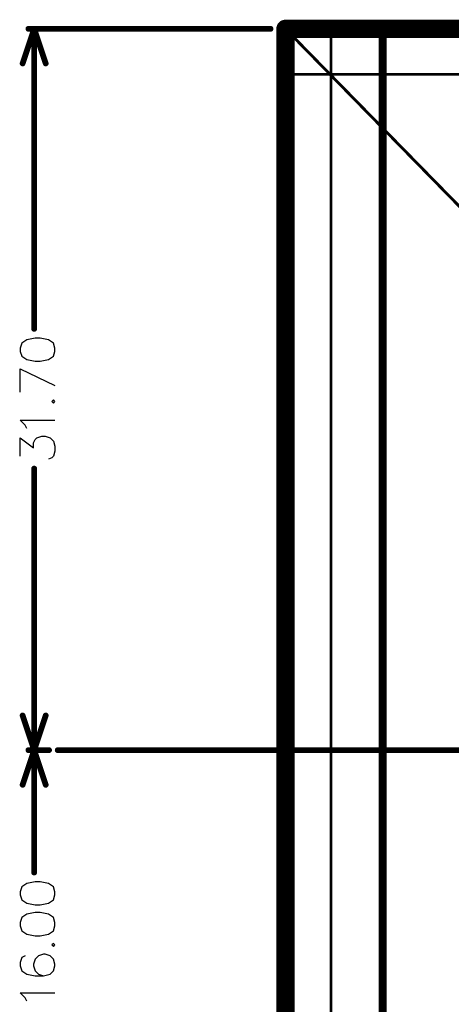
# Model space of a CAD drawing. Header units: millimetres. Extents: x 62 to 363, y 42 to 391.
# Tile 210 of 216: x 65 to 83, y 315 to 359. Entities that reach past the tile are written whole.
import ezdxf

# ---------------------------------------------------------------- set-up
doc = ezdxf.new("R2010")
doc.units = ezdxf.units.MM
doc.layers.add('Mechanical1', color=6, linetype='Continuous')
doc.layers.add('Mechanical8', color=56, linetype='Continuous')

msp = doc.modelspace()

# ---------------------------------------------------------------- linework, layer by layer
at = {"layer": 'Mechanical1', "const_width": 0.8}
for points in [[(76.2, 76.2), (76.2, 358.3)], [(76.2, 358.3), (352.2, 358.3)]]:
    msp.add_lwpolyline(points, dxfattribs=at)
at = {"layer": 'Mechanical1', "const_width": 0.4}
msp.add_lwpolyline([(76, 358.3, 1), (76.4, 358.3, 1)], format="xyb", close=True, dxfattribs=at)
msp.add_lwpolyline([(76, 358.3, 1), (76.4, 358.3, 1)], format="xyb", close=True, dxfattribs=at)
at = {"layer": 'Mechanical8'}
for p, q in [((64.628, 344.489), (64.556, 344.271)), ((64.846, 344.634), (64.628, 344.489)), ((65.209, 344.706), (64.846, 344.634)), ((65.426, 344.706), (65.209, 344.706)), ((65.789, 344.634), (65.426, 344.706)), ((66.007, 344.489), (65.789, 344.634)), ((66.079, 344.271), (66.007, 344.489)), ((64.556, 344.271), (64.556, 344.126)), ((64.556, 344.126), (64.628, 343.908)), ((66.007, 343.908), (66.079, 344.126)), ((66.079, 344.126), (66.079, 344.271)), ((64.628, 343.908), (64.846, 343.763)), ((64.846, 343.763), (65.209, 343.691)), ((65.209, 343.691), (65.426, 343.691)), ((65.426, 343.691), (65.789, 343.763)), ((65.789, 343.763), (66.007, 343.908)), ((64.556, 343.35), (66.079, 342.624)), ((64.556, 342.334), (64.556, 343.35)), ((66.007, 342), (65.934, 341.928)), ((65.934, 341.928), (66.007, 341.855)), ((66.079, 341.928), (66.007, 342)), ((66.007, 341.855), (66.079, 341.928)), ((64.773, 340.883), (64.556, 341.1)), ((64.556, 341.1), (66.079, 341.1)), ((64.846, 340.738), (64.773, 340.883)), ((64.556, 339.526), (64.556, 340.324)), ((64.556, 340.324), (65.136, 339.889)), ((65.136, 340.106), (65.209, 340.251)), ((65.136, 339.889), (65.136, 340.106)), ((65.209, 340.251), (65.281, 340.324)), ((65.281, 340.324), (65.499, 340.397)), ((65.499, 340.397), (65.644, 340.397)), ((65.644, 340.397), (65.862, 340.324)), ((65.862, 340.324), (66.007, 340.179)), ((66.007, 340.179), (66.079, 339.961)), ((66.079, 339.744), (66.007, 339.526)), ((66.079, 339.961), (66.079, 339.744)), ((65.934, 339.453), (65.789, 339.381)), ((66.007, 339.526), (65.934, 339.453)), ((64.846, 320.744), (64.628, 320.599)), ((65.209, 320.816), (64.846, 320.744)), ((65.426, 320.816), (65.209, 320.816)), ((65.789, 320.744), (65.426, 320.816)), ((66.007, 320.599), (65.789, 320.744)), ((64.628, 320.599), (64.556, 320.381)), ((64.556, 320.381), (64.556, 320.236)), ((64.556, 320.236), (64.628, 320.018)), ((66.079, 320.381), (66.007, 320.599)), ((66.007, 320.018), (66.079, 320.236)), ((66.079, 320.236), (66.079, 320.381)), ((64.628, 320.018), (64.846, 319.873)), ((64.846, 319.873), (65.209, 319.801)), ((65.209, 319.801), (65.426, 319.801)), ((65.426, 319.801), (65.789, 319.873)), ((65.789, 319.873), (66.007, 320.018)), ((64.846, 319.387), (64.628, 319.242)), ((65.209, 319.46), (64.846, 319.387)), ((65.426, 319.46), (65.209, 319.46)), ((65.789, 319.387), (65.426, 319.46)), ((66.007, 319.242), (65.789, 319.387)), ((64.628, 319.242), (64.556, 319.024)), ((64.556, 319.024), (64.556, 318.879)), ((66.079, 319.024), (66.007, 319.242)), ((66.079, 318.879), (66.079, 319.024)), ((64.556, 318.879), (64.628, 318.662)), ((64.628, 318.662), (64.846, 318.516)), ((64.846, 318.516), (65.209, 318.444)), ((65.426, 318.444), (65.789, 318.516)), ((65.789, 318.516), (66.007, 318.662)), ((66.007, 318.662), (66.079, 318.879)), ((65.209, 318.444), (65.426, 318.444)), ((66.007, 318.11), (65.934, 318.038)), ((65.934, 318.038), (66.007, 317.965)), ((66.079, 318.038), (66.007, 318.11)), ((66.007, 317.965), (66.079, 318.038)), ((65.571, 317.631), (65.354, 317.559)), ((65.644, 317.631), (65.571, 317.631)), ((65.862, 317.559), (65.644, 317.631)), ((64.628, 317.486), (64.556, 317.269)), ((64.556, 317.269), (64.556, 317.123)), ((64.773, 317.559), (64.628, 317.486)), ((65.209, 317.414), (65.136, 317.196)), ((65.136, 317.196), (65.136, 317.123)), ((65.354, 317.559), (65.209, 317.414)), ((66.007, 317.414), (65.862, 317.559)), ((66.079, 317.196), (66.007, 317.414)), ((66.079, 317.123), (66.079, 317.196)), ((64.556, 317.123), (64.628, 316.906)), ((64.628, 316.906), (64.846, 316.761)), ((64.846, 316.761), (65.209, 316.688)), ((65.136, 317.123), (65.209, 316.906)), ((65.209, 316.906), (65.354, 316.761)), ((65.354, 316.761), (65.571, 316.688)), ((65.571, 316.688), (65.862, 316.761)), ((65.862, 316.761), (66.007, 316.906)), ((66.007, 316.906), (66.079, 317.123)), ((65.209, 316.688), (65.571, 316.688)), ((64.773, 315.716), (64.556, 315.933)), ((64.556, 315.933), (66.079, 315.933)), ((64.846, 315.571), (64.773, 315.716))]:
    msp.add_line(p, q, dxfattribs=at)
for points, const_width in [([(64.657, 356.776), (65.165, 358.3)], 0.254), ([(64.911, 358.3), (75.546, 358.3)], 0.254), ([(65.165, 358.3), (65.673, 356.776)], 0.254), ([(65.165, 345.113), (65.165, 358.3)], 0.254), ([(76.2, 358.3), (214.2, 217.25)], 0.127), ([(78.2, 76.2), (78.2, 358.31)], 0.127), ([(80.465, 76.2), (80.465, 358.3)], 0.354), ([(76.2, 356.3), (352.2, 356.3)], 0.127), ([(65.165, 326.6), (65.165, 338.974)], 0.254), ([(64.657, 328.124), (65.165, 326.6)], 0.254), ([(65.165, 326.6), (65.673, 328.124)], 0.254), ([(64.657, 325.076), (65.165, 326.6)], 0.254), ([(64.911, 326.6), (65.819, 326.6)], 0.254), ([(64.911, 326.6), (65.819, 326.6)], 0.254), ([(65.165, 326.6), (65.673, 325.076)], 0.254), ([(65.165, 321.223), (65.165, 326.6)], 0.254), ([(66.2, 326.6), (362.2, 326.6)], 0.254)]:
    msp.add_lwpolyline(points, dxfattribs=dict(at, const_width=const_width))
for points, const_width in [([(64.848, 358.3, 1), (64.975, 358.3, 1)], 0.127), ([(65.102, 358.3, 1), (65.229, 358.3, 1)], 0.127), ([(65.102, 358.3, 1), (65.229, 358.3, 1)], 0.127), ([(65.102, 358.3, 1), (65.229, 358.3, 1)], 0.127), ([(75.483, 358.3, 1), (75.61, 358.3, 1)], 0.127), ([(76.168, 358.3, 1), (76.232, 358.3, 1)], 0.0635), ([(78.168, 358.31, 1), (78.232, 358.31, 1)], 0.0635), ([(80.376, 358.3, 1), (80.553, 358.3, 1)], 0.177), ([(64.594, 356.776, 1), (64.721, 356.776, 1)], 0.127), ([(65.61, 356.776, 1), (65.737, 356.776, 1)], 0.127), ([(76.168, 356.3, 1), (76.232, 356.3, 1)], 0.0635), ([(65.102, 345.113, 1), (65.229, 345.113, 1)], 0.127), ([(65.102, 338.974, 1), (65.229, 338.974, 1)], 0.127), ([(64.594, 328.124, 1), (64.721, 328.124, 1)], 0.127), ([(65.61, 328.124, 1), (65.737, 328.124, 1)], 0.127), ([(64.848, 326.6, 1), (64.975, 326.6, 1)], 0.127), ([(64.848, 326.6, 1), (64.975, 326.6, 1)], 0.127), ([(65.102, 326.6, 1), (65.229, 326.6, 1)], 0.127), ([(65.102, 326.6, 1), (65.229, 326.6, 1)], 0.127), ([(65.102, 326.6, 1), (65.229, 326.6, 1)], 0.127), ([(65.102, 326.6, 1), (65.229, 326.6, 1)], 0.127), ([(65.102, 326.6, 1), (65.229, 326.6, 1)], 0.127), ([(65.102, 326.6, 1), (65.229, 326.6, 1)], 0.127), ([(65.755, 326.6, 1), (65.882, 326.6, 1)], 0.127), ([(65.755, 326.6, 1), (65.882, 326.6, 1)], 0.127), ([(66.136, 326.6, 1), (66.263, 326.6, 1)], 0.127), ([(64.594, 325.076, 1), (64.721, 325.076, 1)], 0.127), ([(65.61, 325.076, 1), (65.737, 325.076, 1)], 0.127), ([(65.102, 321.223, 1), (65.229, 321.223, 1)], 0.127)]:
    msp.add_lwpolyline(points, format="xyb", close=True, dxfattribs=dict(at, const_width=const_width))

doc.saveas('drawing.dxf')
